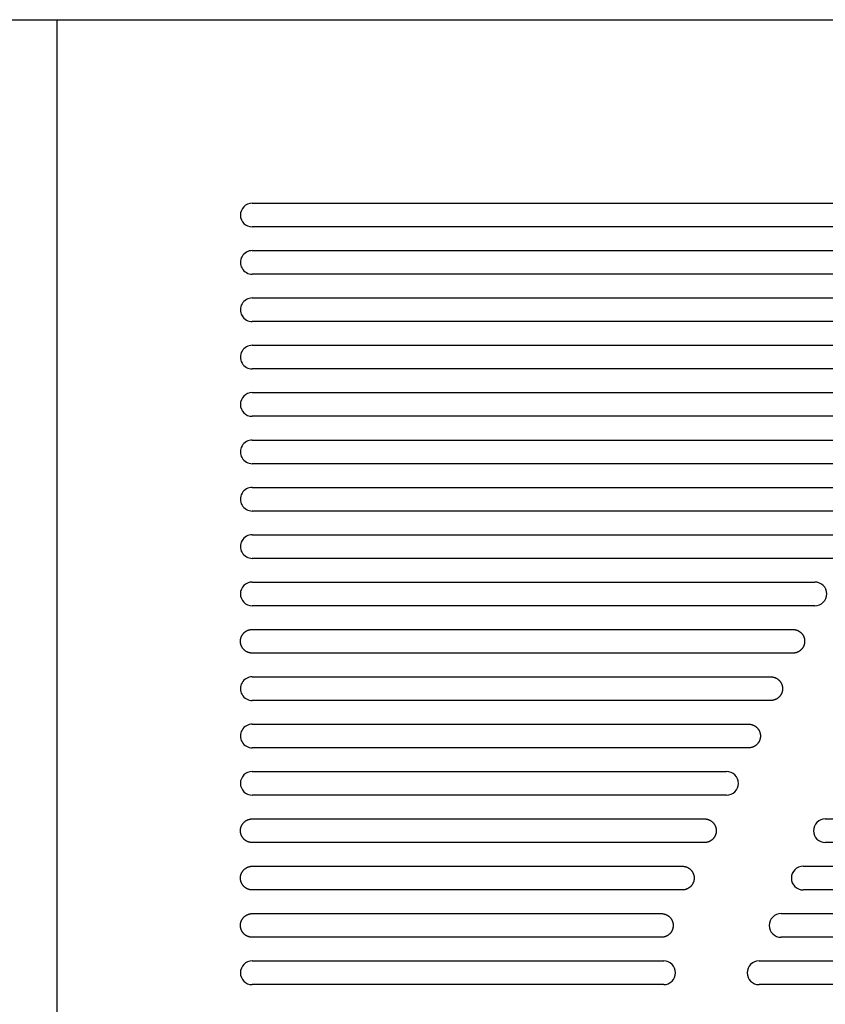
# Model space of a CAD drawing. Extents: x 11880 to 25577, y 6756 to 10446.
# Tile 4 of 87: x 12021 to 12089, y 8556 to 8640. Entities that reach past the tile are written whole.
import ezdxf

# ---------------------------------------------------------------- set-up
doc = ezdxf.new("R2010")
doc.units = 0
doc.header["$MEASUREMENT"] = 0
doc.layers.add('HAIRLINE', color=178, linetype='CONTINUOUS')

msp = doc.modelspace()

# ---------------------------------------------------------------- linework, layer by layer
at = {"layer": 'HAIRLINE'}
for p, q in [((11880.495, 8639.632), (12190.495, 8639.632)), ((12024.495, 8639.632), (12024.495, 8501.633)), ((12040.995, 8624.132), (12103.42, 8624.132)), ((12103.42, 8622.132), (12040.995, 8622.132)), ((12101.554, 8618.132), (12040.995, 8618.133)), ((12099.688, 8614.133), (12040.995, 8614.133)), ((12040.995, 8612.133), (12097.822, 8612.133)), ((12097.822, 8610.133), (12040.995, 8610.133)), ((12040.995, 8608.133), (12095.957, 8608.133)), ((12095.957, 8606.133), (12040.995, 8606.133)), ((12094.091, 8602.133), (12040.995, 8602.133)), ((12092.225, 8598.133), (12040.995, 8598.133)), ((12090.36, 8594.133), (12040.995, 8594.133)), ((12040.995, 8592.133), (12088.494, 8592.133)), ((12088.494, 8590.133), (12040.995, 8590.133)), ((12084.763, 8582.133), (12040.995, 8582.133)), ((12082.897, 8578.133), (12040.995, 8578.133)), ((12040.995, 8576.133), (12081.031, 8576.133)), ((12081.031, 8574.133), (12040.995, 8574.133)), ((12089.371, 8572.133), (12125.625, 8572.133)), ((12125.625, 8570.133), (12089.371, 8570.133)), ((12087.505, 8568.133), (12127.49, 8568.133)), ((12127.49, 8566.133), (12087.505, 8566.133)), ((12085.639, 8564.133), (12129.356, 8564.133)), ((12129.356, 8562.133), (12085.639, 8562.133)), ((12040.995, 8560.133), (12075.727, 8560.133)), ((12083.774, 8560.133), (12131.222, 8560.133)), ((12075.727, 8558.133), (12040.995, 8558.133)), ((12131.222, 8558.133), (12083.774, 8558.133))]:
    msp.add_line(p, q, dxfattribs=at)
for points in [[(12040.995, 8620.133), (12101.576, 8620.132)], [(12040.995, 8616.133), (12099.71, 8616.132)], [(12040.995, 8604.133), (12094.113, 8604.132)], [(12040.995, 8600.133), (12092.248, 8600.132)], [(12040.995, 8596.133), (12090.382, 8596.132)], [(12086.628, 8586.133), (12040.973, 8586.133), (12040.95, 8586.134), (12040.928, 8586.135), (12040.905, 8586.137), (12040.882, 8586.139), (12040.859, 8586.142), (12040.836, 8586.145), (12040.813, 8586.149), (12040.79, 8586.154), (12040.767, 8586.159), (12040.743, 8586.165), (12040.72, 8586.171), (12040.697, 8586.178), (12040.673, 8586.186), (12040.65, 8586.194), (12040.627, 8586.203), (12040.604, 8586.212), (12040.581, 8586.222), (12040.558, 8586.233), (12040.536, 8586.244), (12040.513, 8586.256), (12040.491, 8586.269), (12040.469, 8586.282), (12040.448, 8586.296), (12040.427, 8586.31), (12040.406, 8586.325), (12040.385, 8586.34), (12040.365, 8586.356), (12040.345, 8586.373), (12040.325, 8586.39), (12040.306, 8586.407), (12040.288, 8586.426), (12040.27, 8586.444), (12040.252, 8586.463), (12040.235, 8586.482), (12040.219, 8586.502), (12040.203, 8586.523), (12040.187, 8586.543), (12040.172, 8586.564), (12040.158, 8586.585), (12040.144, 8586.607), (12040.131, 8586.629), (12040.119, 8586.651), (12040.107, 8586.673), (12040.095, 8586.696), (12040.085, 8586.719), (12040.075, 8586.742), (12040.065, 8586.765), (12040.056, 8586.788), (12040.048, 8586.811), (12040.041, 8586.834), (12040.034, 8586.857), (12040.027, 8586.881), (12040.021, 8586.904), (12040.016, 8586.927), (12040.012, 8586.951), (12040.008, 8586.974), (12040.004, 8586.997), (12040.001, 8587.02), (12039.999, 8587.043), (12039.997, 8587.066), (12039.996, 8587.088), (12039.995, 8587.11), (12039.995, 8587.133), (12039.995, 8587.155), (12039.996, 8587.177), (12039.997, 8587.2), (12039.999, 8587.222), (12040.001, 8587.245), (12040.004, 8587.268), (12040.008, 8587.291), (12040.012, 8587.315), (12040.016, 8587.338), (12040.021, 8587.361), (12040.027, 8587.384), (12040.034, 8587.408), (12040.041, 8587.431), (12040.048, 8587.454), (12040.056, 8587.478), (12040.065, 8587.501), (12040.075, 8587.524), (12040.085, 8587.547), (12040.095, 8587.569), (12040.107, 8587.592), (12040.119, 8587.614), (12040.131, 8587.636), (12040.144, 8587.658), (12040.158, 8587.68), (12040.172, 8587.701), (12040.187, 8587.722), (12040.203, 8587.743), (12040.219, 8587.763), (12040.235, 8587.783), (12040.252, 8587.802), (12040.27, 8587.821), (12040.288, 8587.84), (12040.306, 8587.858), (12040.325, 8587.875), (12040.345, 8587.892), (12040.365, 8587.909), (12040.385, 8587.925), (12040.406, 8587.94), (12040.427, 8587.955), (12040.448, 8587.97), (12040.469, 8587.983), (12040.491, 8587.996), (12040.513, 8588.009), (12040.536, 8588.021), (12040.558, 8588.032), (12040.581, 8588.043), (12040.604, 8588.053), (12040.627, 8588.062), (12040.65, 8588.071), (12040.673, 8588.079), (12040.697, 8588.087), (12040.72, 8588.094), (12040.743, 8588.1), (12040.767, 8588.106), (12040.79, 8588.111), (12040.813, 8588.116), (12040.836, 8588.12), (12040.859, 8588.123), (12040.882, 8588.126), (12040.905, 8588.129), (12040.928, 8588.13), (12040.95, 8588.132), (12040.973, 8588.132), (12040.995, 8588.133)], [(12040.995, 8588.133), (12086.651, 8588.132), (12086.673, 8588.132), (12086.696, 8588.13), (12086.718, 8588.129), (12086.741, 8588.126), (12086.764, 8588.123), (12086.787, 8588.12), (12086.81, 8588.116), (12086.834, 8588.111), (12086.857, 8588.106), (12086.88, 8588.1), (12086.904, 8588.094), (12086.927, 8588.087), (12086.95, 8588.079), (12086.973, 8588.071), (12086.996, 8588.062), (12087.02, 8588.053), (12087.042, 8588.043), (12087.065, 8588.032), (12087.088, 8588.021), (12087.11, 8588.009), (12087.132, 8587.996), (12087.154, 8587.983), (12087.176, 8587.97), (12087.197, 8587.955), (12087.218, 8587.94), (12087.238, 8587.925), (12087.259, 8587.909), (12087.279, 8587.892), (12087.298, 8587.875), (12087.317, 8587.858), (12087.336, 8587.84), (12087.354, 8587.821), (12087.371, 8587.802), (12087.388, 8587.783), (12087.405, 8587.763), (12087.421, 8587.743), (12087.436, 8587.722), (12087.451, 8587.701), (12087.465, 8587.68), (12087.479, 8587.658), (12087.492, 8587.636), (12087.505, 8587.614), (12087.517, 8587.592), (12087.528, 8587.569), (12087.539, 8587.547), (12087.549, 8587.524), (12087.558, 8587.501), (12087.567, 8587.478), (12087.575, 8587.454), (12087.583, 8587.431), (12087.59, 8587.408), (12087.596, 8587.384), (12087.602, 8587.361), (12087.607, 8587.338), (12087.612, 8587.315), (12087.616, 8587.291), (12087.619, 8587.268), (12087.622, 8587.245), (12087.624, 8587.222), (12087.626, 8587.2), (12087.627, 8587.177), (12087.628, 8587.155), (12087.628, 8587.133), (12087.628, 8587.11), (12087.627, 8587.088), (12087.626, 8587.065), (12087.624, 8587.043), (12087.622, 8587.02), (12087.619, 8586.997), (12087.616, 8586.974), (12087.612, 8586.951), (12087.607, 8586.927), (12087.602, 8586.904), (12087.596, 8586.881), (12087.59, 8586.857), (12087.583, 8586.834), (12087.575, 8586.811), (12087.567, 8586.788), (12087.558, 8586.765), (12087.549, 8586.741), (12087.539, 8586.719), (12087.528, 8586.696), (12087.517, 8586.673), (12087.505, 8586.651), (12087.492, 8586.629), (12087.479, 8586.607), (12087.465, 8586.585), (12087.451, 8586.564), (12087.436, 8586.543), (12087.421, 8586.523), (12087.405, 8586.502), (12087.388, 8586.482), (12087.371, 8586.463), (12087.354, 8586.444), (12087.336, 8586.425), (12087.317, 8586.407), (12087.298, 8586.39), (12087.279, 8586.373), (12087.259, 8586.356), (12087.238, 8586.34), (12087.218, 8586.325), (12087.197, 8586.31), (12087.176, 8586.296), (12087.154, 8586.282), (12087.132, 8586.269), (12087.11, 8586.256), (12087.088, 8586.244), (12087.065, 8586.233), (12087.042, 8586.222), (12087.02, 8586.212), (12086.996, 8586.203), (12086.973, 8586.194), (12086.95, 8586.186), (12086.927, 8586.178), (12086.904, 8586.171), (12086.88, 8586.165), (12086.857, 8586.159), (12086.834, 8586.154), (12086.81, 8586.149), (12086.787, 8586.145), (12086.764, 8586.142), (12086.741, 8586.139), (12086.718, 8586.137), (12086.696, 8586.135), (12086.673, 8586.134), (12086.651, 8586.133), (12086.628, 8586.133)], [(12040.995, 8584.133), (12084.785, 8584.132), (12084.807, 8584.132), (12084.83, 8584.13), (12084.853, 8584.129), (12084.875, 8584.126), (12084.898, 8584.123), (12084.922, 8584.12), (12084.945, 8584.116), (12084.968, 8584.111), (12084.991, 8584.106), (12085.015, 8584.1), (12085.038, 8584.094), (12085.061, 8584.087), (12085.084, 8584.079), (12085.108, 8584.071), (12085.131, 8584.062), (12085.154, 8584.053), (12085.177, 8584.043), (12085.199, 8584.032), (12085.222, 8584.021), (12085.244, 8584.009), (12085.266, 8583.996), (12085.288, 8583.983), (12085.31, 8583.97), (12085.331, 8583.955), (12085.352, 8583.94), (12085.373, 8583.925), (12085.393, 8583.909), (12085.413, 8583.892), (12085.432, 8583.875), (12085.451, 8583.858), (12085.47, 8583.84), (12085.488, 8583.821), (12085.505, 8583.802), (12085.523, 8583.783), (12085.539, 8583.763), (12085.555, 8583.743), (12085.571, 8583.722), (12085.585, 8583.701), (12085.6, 8583.68), (12085.613, 8583.658), (12085.627, 8583.636), (12085.639, 8583.614), (12085.651, 8583.592), (12085.662, 8583.569), (12085.673, 8583.547), (12085.683, 8583.524), (12085.693, 8583.501), (12085.701, 8583.478), (12085.71, 8583.454), (12085.717, 8583.431), (12085.724, 8583.408), (12085.73, 8583.384), (12085.736, 8583.361), (12085.741, 8583.338), (12085.746, 8583.315), (12085.75, 8583.291), (12085.753, 8583.268), (12085.756, 8583.245), (12085.759, 8583.222), (12085.76, 8583.2), (12085.762, 8583.177), (12085.762, 8583.155), (12085.763, 8583.133), (12085.762, 8583.11), (12085.762, 8583.088), (12085.76, 8583.065), (12085.759, 8583.043), (12085.756, 8583.02), (12085.753, 8582.997), (12085.75, 8582.974), (12085.746, 8582.951), (12085.741, 8582.927), (12085.736, 8582.904), (12085.73, 8582.881), (12085.724, 8582.857), (12085.717, 8582.834), (12085.71, 8582.811), (12085.701, 8582.788), (12085.693, 8582.765), (12085.683, 8582.741), (12085.673, 8582.719), (12085.662, 8582.696), (12085.651, 8582.673), (12085.639, 8582.651), (12085.627, 8582.629), (12085.613, 8582.607), (12085.6, 8582.585), (12085.585, 8582.564), (12085.571, 8582.543), (12085.555, 8582.523), (12085.539, 8582.502), (12085.523, 8582.482), (12085.505, 8582.463), (12085.488, 8582.444), (12085.47, 8582.426), (12085.451, 8582.407), (12085.432, 8582.39), (12085.413, 8582.373), (12085.393, 8582.356), (12085.373, 8582.34), (12085.352, 8582.325), (12085.331, 8582.31), (12085.31, 8582.296), (12085.288, 8582.282), (12085.266, 8582.269), (12085.244, 8582.256), (12085.222, 8582.244), (12085.199, 8582.233), (12085.177, 8582.222), (12085.154, 8582.212), (12085.131, 8582.203), (12085.108, 8582.194), (12085.084, 8582.186), (12085.061, 8582.178), (12085.038, 8582.171), (12085.015, 8582.165), (12084.991, 8582.159), (12084.968, 8582.154), (12084.945, 8582.149), (12084.922, 8582.145), (12084.898, 8582.142), (12084.875, 8582.139), (12084.853, 8582.137), (12084.83, 8582.135), (12084.807, 8582.134), (12084.785, 8582.133), (12084.763, 8582.133)], [(12040.995, 8580.133), (12082.919, 8580.132), (12082.942, 8580.132), (12082.964, 8580.13), (12082.987, 8580.129), (12083.01, 8580.126), (12083.033, 8580.123), (12083.056, 8580.12), (12083.079, 8580.116), (12083.102, 8580.111), (12083.126, 8580.106), (12083.149, 8580.1), (12083.172, 8580.094), (12083.196, 8580.087), (12083.219, 8580.079), (12083.242, 8580.071), (12083.265, 8580.062), (12083.288, 8580.053), (12083.311, 8580.043), (12083.334, 8580.032), (12083.356, 8580.021), (12083.379, 8580.009), (12083.401, 8579.996), (12083.423, 8579.983), (12083.444, 8579.97), (12083.466, 8579.955), (12083.486, 8579.94), (12083.507, 8579.925), (12083.527, 8579.909), (12083.547, 8579.892), (12083.567, 8579.875), (12083.586, 8579.858), (12083.604, 8579.84), (12083.622, 8579.821), (12083.64, 8579.802), (12083.657, 8579.783), (12083.673, 8579.763), (12083.689, 8579.743), (12083.705, 8579.722), (12083.72, 8579.701), (12083.734, 8579.68), (12083.748, 8579.658), (12083.761, 8579.636), (12083.773, 8579.614), (12083.785, 8579.592), (12083.797, 8579.569), (12083.807, 8579.547), (12083.817, 8579.524), (12083.827, 8579.501), (12083.836, 8579.478), (12083.844, 8579.454), (12083.851, 8579.431), (12083.858, 8579.408), (12083.865, 8579.384), (12083.871, 8579.361), (12083.876, 8579.338), (12083.88, 8579.315), (12083.884, 8579.291), (12083.888, 8579.268), (12083.891, 8579.245), (12083.893, 8579.222), (12083.895, 8579.2), (12083.896, 8579.177), (12083.897, 8579.155), (12083.897, 8579.133), (12083.897, 8579.11), (12083.896, 8579.088), (12083.895, 8579.065), (12083.893, 8579.043), (12083.891, 8579.02), (12083.888, 8578.997), (12083.884, 8578.974), (12083.88, 8578.951), (12083.876, 8578.927), (12083.871, 8578.904), (12083.865, 8578.881), (12083.858, 8578.857), (12083.851, 8578.834), (12083.844, 8578.811), (12083.836, 8578.788), (12083.827, 8578.765), (12083.817, 8578.742), (12083.807, 8578.719), (12083.797, 8578.696), (12083.785, 8578.673), (12083.773, 8578.651), (12083.761, 8578.629), (12083.748, 8578.607), (12083.734, 8578.585), (12083.72, 8578.564), (12083.705, 8578.543), (12083.689, 8578.523), (12083.673, 8578.502), (12083.657, 8578.482), (12083.64, 8578.463), (12083.622, 8578.444), (12083.604, 8578.426), (12083.586, 8578.407), (12083.567, 8578.39), (12083.547, 8578.373), (12083.527, 8578.356), (12083.507, 8578.34), (12083.486, 8578.325), (12083.466, 8578.31), (12083.444, 8578.296), (12083.423, 8578.282), (12083.401, 8578.269), (12083.379, 8578.256), (12083.356, 8578.244), (12083.334, 8578.233), (12083.311, 8578.222), (12083.288, 8578.212), (12083.265, 8578.203), (12083.242, 8578.194), (12083.219, 8578.186), (12083.196, 8578.178), (12083.172, 8578.171), (12083.149, 8578.165), (12083.126, 8578.159), (12083.102, 8578.154), (12083.079, 8578.149), (12083.056, 8578.145), (12083.033, 8578.142), (12083.01, 8578.139), (12082.987, 8578.137), (12082.964, 8578.135), (12082.942, 8578.134), (12082.919, 8578.133), (12082.897, 8578.133)], [(12079.166, 8570.133), (12040.973, 8570.133), (12040.95, 8570.134), (12040.928, 8570.135), (12040.905, 8570.137), (12040.882, 8570.139), (12040.859, 8570.142), (12040.836, 8570.145), (12040.813, 8570.149), (12040.79, 8570.154), (12040.767, 8570.159), (12040.743, 8570.165), (12040.72, 8570.171), (12040.697, 8570.178), (12040.673, 8570.186), (12040.65, 8570.194), (12040.627, 8570.203), (12040.604, 8570.212), (12040.581, 8570.222), (12040.558, 8570.233), (12040.536, 8570.244), (12040.513, 8570.256), (12040.491, 8570.269), (12040.469, 8570.282), (12040.448, 8570.296), (12040.427, 8570.31), (12040.406, 8570.325), (12040.385, 8570.34), (12040.365, 8570.356), (12040.345, 8570.373), (12040.325, 8570.39), (12040.306, 8570.408), (12040.288, 8570.426), (12040.27, 8570.444), (12040.252, 8570.463), (12040.235, 8570.483), (12040.219, 8570.502), (12040.203, 8570.523), (12040.187, 8570.543), (12040.172, 8570.564), (12040.158, 8570.585), (12040.144, 8570.607), (12040.131, 8570.629), (12040.119, 8570.651), (12040.107, 8570.673), (12040.095, 8570.696), (12040.085, 8570.719), (12040.075, 8570.742), (12040.065, 8570.765), (12040.056, 8570.788), (12040.048, 8570.811), (12040.041, 8570.834), (12040.034, 8570.858), (12040.027, 8570.881), (12040.021, 8570.904), (12040.016, 8570.927), (12040.012, 8570.951), (12040.008, 8570.974), (12040.004, 8570.997), (12040.001, 8571.02), (12039.999, 8571.043), (12039.997, 8571.066), (12039.996, 8571.088), (12039.995, 8571.111), (12039.995, 8571.133), (12039.995, 8571.155), (12039.996, 8571.177), (12039.997, 8571.2), (12039.999, 8571.223), (12040.001, 8571.245), (12040.004, 8571.268), (12040.008, 8571.291), (12040.012, 8571.315), (12040.016, 8571.338), (12040.021, 8571.361), (12040.027, 8571.385), (12040.034, 8571.408), (12040.041, 8571.431), (12040.048, 8571.454), (12040.056, 8571.478), (12040.065, 8571.501), (12040.075, 8571.524), (12040.085, 8571.547), (12040.095, 8571.569), (12040.107, 8571.592), (12040.119, 8571.614), (12040.131, 8571.636), (12040.144, 8571.658), (12040.158, 8571.68), (12040.172, 8571.701), (12040.187, 8571.722), (12040.203, 8571.743), (12040.219, 8571.763), (12040.235, 8571.783), (12040.252, 8571.802), (12040.27, 8571.821), (12040.288, 8571.84), (12040.306, 8571.858), (12040.325, 8571.875), (12040.345, 8571.893), (12040.365, 8571.909), (12040.385, 8571.925), (12040.406, 8571.94), (12040.427, 8571.955), (12040.448, 8571.97), (12040.469, 8571.983), (12040.491, 8571.997), (12040.513, 8572.009), (12040.536, 8572.021), (12040.558, 8572.032), (12040.581, 8572.043), (12040.604, 8572.053), (12040.627, 8572.062), (12040.65, 8572.071), (12040.673, 8572.08), (12040.697, 8572.087), (12040.72, 8572.094), (12040.743, 8572.1), (12040.767, 8572.106), (12040.79, 8572.111), (12040.813, 8572.116), (12040.836, 8572.12), (12040.859, 8572.123), (12040.882, 8572.126), (12040.905, 8572.129), (12040.928, 8572.13), (12040.95, 8572.132), (12040.973, 8572.132), (12040.995, 8572.133)], [(12040.995, 8572.133), (12079.19, 8572.132), (12079.214, 8572.132), (12079.238, 8572.13), (12079.262, 8572.128), (12079.286, 8572.125), (12079.31, 8572.122), (12079.335, 8572.118), (12079.359, 8572.114), (12079.383, 8572.109), (12079.407, 8572.103), (12079.431, 8572.097), (12079.455, 8572.09), (12079.478, 8572.082), (12079.502, 8572.074), (12079.525, 8572.066), (12079.548, 8572.057), (12079.571, 8572.047), (12079.594, 8572.036), (12079.616, 8572.025), (12079.638, 8572.014), (12079.66, 8572.002), (12079.681, 8571.99), (12079.702, 8571.977), (12079.723, 8571.963), (12079.743, 8571.949), (12079.763, 8571.935), (12079.782, 8571.92), (12079.801, 8571.905), (12079.82, 8571.889), (12079.838, 8571.873), (12079.856, 8571.857), (12079.873, 8571.84), (12079.89, 8571.823), (12079.906, 8571.805), (12079.922, 8571.787), (12079.938, 8571.768), (12079.953, 8571.749), (12079.968, 8571.73), (12079.982, 8571.71), (12079.996, 8571.69), (12080.01, 8571.669), (12080.023, 8571.648), (12080.035, 8571.627), (12080.047, 8571.605), (12080.058, 8571.583), (12080.069, 8571.561), (12080.08, 8571.538), (12080.09, 8571.515), (12080.099, 8571.492), (12080.107, 8571.469), (12080.115, 8571.445), (12080.123, 8571.422), (12080.13, 8571.398), (12080.136, 8571.374), (12080.142, 8571.35), (12080.147, 8571.326), (12080.151, 8571.302), (12080.155, 8571.277), (12080.158, 8571.253), (12080.161, 8571.229), (12080.163, 8571.205), (12080.165, 8571.181), (12080.165, 8571.157), (12080.166, 8571.133), (12080.165, 8571.11), (12080.165, 8571.088), (12080.163, 8571.066), (12080.162, 8571.043), (12080.159, 8571.02), (12080.156, 8570.997), (12080.153, 8570.974), (12080.149, 8570.951), (12080.144, 8570.927), (12080.139, 8570.904), (12080.133, 8570.881), (12080.127, 8570.857), (12080.12, 8570.834), (12080.112, 8570.811), (12080.104, 8570.788), (12080.095, 8570.765), (12080.086, 8570.742), (12080.076, 8570.719), (12080.065, 8570.696), (12080.054, 8570.673), (12080.042, 8570.651), (12080.03, 8570.629), (12080.016, 8570.607), (12080.003, 8570.585), (12079.988, 8570.564), (12079.973, 8570.543), (12079.958, 8570.523), (12079.942, 8570.502), (12079.925, 8570.483), (12079.908, 8570.463), (12079.891, 8570.444), (12079.873, 8570.426), (12079.854, 8570.407), (12079.835, 8570.39), (12079.816, 8570.373), (12079.796, 8570.356), (12079.776, 8570.34), (12079.755, 8570.325), (12079.734, 8570.31), (12079.713, 8570.296), (12079.691, 8570.282), (12079.669, 8570.269), (12079.647, 8570.256), (12079.625, 8570.244), (12079.602, 8570.233), (12079.58, 8570.222), (12079.557, 8570.212), (12079.534, 8570.203), (12079.511, 8570.194), (12079.487, 8570.186), (12079.464, 8570.178), (12079.441, 8570.171), (12079.417, 8570.165), (12079.394, 8570.159), (12079.371, 8570.154), (12079.348, 8570.149), (12079.324, 8570.145), (12079.301, 8570.142), (12079.278, 8570.139), (12079.256, 8570.137), (12079.233, 8570.135), (12079.21, 8570.134), (12079.188, 8570.133), (12079.166, 8570.133)], [(12077.3, 8566.133), (12040.973, 8566.133), (12040.95, 8566.134), (12040.928, 8566.135), (12040.905, 8566.137), (12040.882, 8566.139), (12040.859, 8566.142), (12040.836, 8566.145), (12040.813, 8566.149), (12040.79, 8566.154), (12040.767, 8566.159), (12040.743, 8566.165), (12040.72, 8566.171), (12040.697, 8566.178), (12040.673, 8566.186), (12040.65, 8566.194), (12040.627, 8566.203), (12040.604, 8566.212), (12040.581, 8566.222), (12040.558, 8566.233), (12040.536, 8566.244), (12040.513, 8566.256), (12040.491, 8566.269), (12040.469, 8566.282), (12040.448, 8566.296), (12040.427, 8566.31), (12040.406, 8566.325), (12040.385, 8566.34), (12040.365, 8566.356), (12040.345, 8566.373), (12040.325, 8566.39), (12040.306, 8566.408), (12040.288, 8566.426), (12040.27, 8566.444), (12040.252, 8566.463), (12040.235, 8566.483), (12040.219, 8566.502), (12040.203, 8566.523), (12040.187, 8566.543), (12040.172, 8566.564), (12040.158, 8566.585), (12040.144, 8566.607), (12040.131, 8566.629), (12040.119, 8566.651), (12040.107, 8566.673), (12040.095, 8566.696), (12040.085, 8566.719), (12040.075, 8566.742), (12040.065, 8566.765), (12040.056, 8566.788), (12040.048, 8566.811), (12040.041, 8566.834), (12040.034, 8566.858), (12040.027, 8566.881), (12040.021, 8566.904), (12040.016, 8566.927), (12040.012, 8566.951), (12040.008, 8566.974), (12040.004, 8566.997), (12040.001, 8567.02), (12039.999, 8567.043), (12039.997, 8567.066), (12039.996, 8567.088), (12039.995, 8567.11), (12039.995, 8567.133), (12039.995, 8567.155), (12039.996, 8567.177), (12039.997, 8567.2), (12039.999, 8567.223), (12040.001, 8567.245), (12040.004, 8567.268), (12040.008, 8567.291), (12040.012, 8567.315), (12040.016, 8567.338), (12040.021, 8567.361), (12040.027, 8567.385), (12040.034, 8567.408), (12040.041, 8567.431), (12040.048, 8567.454), (12040.056, 8567.478), (12040.065, 8567.501), (12040.075, 8567.524), (12040.085, 8567.547), (12040.095, 8567.569), (12040.107, 8567.592), (12040.119, 8567.614), (12040.131, 8567.636), (12040.144, 8567.658), (12040.158, 8567.68), (12040.172, 8567.701), (12040.187, 8567.722), (12040.203, 8567.743), (12040.219, 8567.763), (12040.235, 8567.783), (12040.252, 8567.802), (12040.27, 8567.821), (12040.288, 8567.84), (12040.306, 8567.858), (12040.325, 8567.875), (12040.345, 8567.893), (12040.365, 8567.909), (12040.385, 8567.925), (12040.406, 8567.94), (12040.427, 8567.955), (12040.448, 8567.97), (12040.469, 8567.983), (12040.491, 8567.997), (12040.513, 8568.009), (12040.536, 8568.021), (12040.558, 8568.032), (12040.581, 8568.043), (12040.604, 8568.053), (12040.627, 8568.062), (12040.65, 8568.071), (12040.673, 8568.08), (12040.697, 8568.087), (12040.72, 8568.094), (12040.743, 8568.1), (12040.767, 8568.106), (12040.79, 8568.111), (12040.813, 8568.116), (12040.836, 8568.12), (12040.859, 8568.123), (12040.882, 8568.126), (12040.905, 8568.129), (12040.928, 8568.13), (12040.95, 8568.132), (12040.973, 8568.132), (12040.995, 8568.133)], [(12040.995, 8568.133), (12077.322, 8568.132), (12077.345, 8568.132), (12077.367, 8568.13), (12077.39, 8568.129), (12077.413, 8568.126), (12077.436, 8568.123), (12077.459, 8568.12), (12077.482, 8568.116), (12077.505, 8568.111), (12077.528, 8568.106), (12077.552, 8568.1), (12077.575, 8568.094), (12077.598, 8568.087), (12077.622, 8568.079), (12077.645, 8568.071), (12077.668, 8568.062), (12077.691, 8568.053), (12077.714, 8568.043), (12077.737, 8568.032), (12077.759, 8568.021), (12077.782, 8568.009), (12077.804, 8567.997), (12077.826, 8567.983), (12077.847, 8567.97), (12077.868, 8567.955), (12077.889, 8567.94), (12077.91, 8567.925), (12077.93, 8567.909), (12077.95, 8567.892), (12077.97, 8567.875), (12077.989, 8567.858), (12078.007, 8567.84), (12078.025, 8567.821), (12078.043, 8567.802), (12078.06, 8567.783), (12078.076, 8567.763), (12078.092, 8567.743), (12078.108, 8567.722), (12078.123, 8567.701), (12078.137, 8567.68), (12078.151, 8567.658), (12078.164, 8567.636), (12078.176, 8567.614), (12078.188, 8567.592), (12078.2, 8567.569), (12078.21, 8567.547), (12078.22, 8567.524), (12078.23, 8567.501), (12078.239, 8567.478), (12078.247, 8567.454), (12078.254, 8567.431), (12078.261, 8567.408), (12078.268, 8567.384), (12078.274, 8567.361), (12078.279, 8567.338), (12078.283, 8567.315), (12078.287, 8567.291), (12078.291, 8567.268), (12078.294, 8567.245), (12078.296, 8567.223), (12078.298, 8567.2), (12078.299, 8567.177), (12078.3, 8567.155), (12078.3, 8567.133), (12078.3, 8567.11), (12078.299, 8567.088), (12078.298, 8567.066), (12078.296, 8567.043), (12078.294, 8567.02), (12078.291, 8566.997), (12078.287, 8566.974), (12078.283, 8566.951), (12078.279, 8566.927), (12078.274, 8566.904), (12078.268, 8566.881), (12078.261, 8566.858), (12078.254, 8566.834), (12078.247, 8566.811), (12078.239, 8566.788), (12078.23, 8566.765), (12078.22, 8566.742), (12078.21, 8566.719), (12078.2, 8566.696), (12078.188, 8566.673), (12078.176, 8566.651), (12078.164, 8566.629), (12078.151, 8566.607), (12078.137, 8566.585), (12078.123, 8566.564), (12078.108, 8566.543), (12078.092, 8566.523), (12078.076, 8566.502), (12078.06, 8566.483), (12078.043, 8566.463), (12078.025, 8566.444), (12078.007, 8566.426), (12077.989, 8566.407), (12077.97, 8566.39), (12077.95, 8566.373), (12077.93, 8566.356), (12077.91, 8566.34), (12077.889, 8566.325), (12077.868, 8566.31), (12077.847, 8566.296), (12077.826, 8566.282), (12077.804, 8566.269), (12077.782, 8566.256), (12077.759, 8566.244), (12077.737, 8566.233), (12077.714, 8566.222), (12077.691, 8566.212), (12077.668, 8566.203), (12077.645, 8566.194), (12077.622, 8566.186), (12077.598, 8566.178), (12077.575, 8566.171), (12077.552, 8566.165), (12077.528, 8566.159), (12077.505, 8566.154), (12077.482, 8566.149), (12077.459, 8566.145), (12077.436, 8566.142), (12077.413, 8566.139), (12077.39, 8566.137), (12077.367, 8566.135), (12077.345, 8566.134), (12077.322, 8566.133), (12077.3, 8566.133)], [(12075.53, 8562.133), (12040.973, 8562.133), (12040.95, 8562.134), (12040.928, 8562.135), (12040.905, 8562.137), (12040.882, 8562.139), (12040.859, 8562.142), (12040.836, 8562.145), (12040.813, 8562.149), (12040.79, 8562.154), (12040.767, 8562.159), (12040.743, 8562.165), (12040.72, 8562.171), (12040.697, 8562.178), (12040.673, 8562.186), (12040.65, 8562.194), (12040.627, 8562.203), (12040.604, 8562.212), (12040.581, 8562.222), (12040.558, 8562.233), (12040.536, 8562.244), (12040.513, 8562.256), (12040.491, 8562.269), (12040.469, 8562.282), (12040.448, 8562.296), (12040.427, 8562.31), (12040.406, 8562.325), (12040.385, 8562.34), (12040.365, 8562.356), (12040.345, 8562.373), (12040.325, 8562.39), (12040.306, 8562.408), (12040.288, 8562.426), (12040.27, 8562.444), (12040.252, 8562.463), (12040.235, 8562.483), (12040.219, 8562.502), (12040.203, 8562.523), (12040.187, 8562.543), (12040.172, 8562.564), (12040.158, 8562.585), (12040.144, 8562.607), (12040.131, 8562.629), (12040.119, 8562.651), (12040.107, 8562.673), (12040.095, 8562.696), (12040.085, 8562.719), (12040.075, 8562.742), (12040.065, 8562.765), (12040.056, 8562.788), (12040.048, 8562.811), (12040.041, 8562.834), (12040.034, 8562.858), (12040.027, 8562.881), (12040.021, 8562.904), (12040.016, 8562.927), (12040.012, 8562.951), (12040.008, 8562.974), (12040.004, 8562.997), (12040.001, 8563.02), (12039.999, 8563.043), (12039.997, 8563.066), (12039.996, 8563.088), (12039.995, 8563.11), (12039.995, 8563.133), (12039.995, 8563.155), (12039.996, 8563.177), (12039.997, 8563.2), (12039.999, 8563.223), (12040.001, 8563.245), (12040.004, 8563.268), (12040.008, 8563.291), (12040.012, 8563.315), (12040.016, 8563.338), (12040.021, 8563.361), (12040.027, 8563.385), (12040.034, 8563.408), (12040.041, 8563.431), (12040.048, 8563.454), (12040.056, 8563.478), (12040.065, 8563.501), (12040.075, 8563.524), (12040.085, 8563.547), (12040.095, 8563.569), (12040.107, 8563.592), (12040.119, 8563.614), (12040.131, 8563.636), (12040.144, 8563.658), (12040.158, 8563.68), (12040.172, 8563.701), (12040.187, 8563.722), (12040.203, 8563.743), (12040.219, 8563.763), (12040.235, 8563.783), (12040.252, 8563.802), (12040.27, 8563.821), (12040.288, 8563.84), (12040.306, 8563.858), (12040.325, 8563.875), (12040.345, 8563.893), (12040.365, 8563.909), (12040.385, 8563.925), (12040.406, 8563.94), (12040.427, 8563.955), (12040.448, 8563.97), (12040.469, 8563.983), (12040.491, 8563.997), (12040.513, 8564.009), (12040.536, 8564.021), (12040.558, 8564.032), (12040.581, 8564.043), (12040.604, 8564.053), (12040.627, 8564.062), (12040.65, 8564.071), (12040.673, 8564.08), (12040.697, 8564.087), (12040.72, 8564.094), (12040.743, 8564.1), (12040.767, 8564.106), (12040.79, 8564.111), (12040.813, 8564.116), (12040.836, 8564.12), (12040.859, 8564.123), (12040.882, 8564.126), (12040.905, 8564.129), (12040.928, 8564.13), (12040.95, 8564.132), (12040.973, 8564.132), (12040.995, 8564.133)], [(12040.995, 8564.133), (12075.552, 8564.132), (12075.574, 8564.132), (12075.597, 8564.13), (12075.619, 8564.129), (12075.642, 8564.126), (12075.665, 8564.123), (12075.688, 8564.12), (12075.712, 8564.116), (12075.735, 8564.111), (12075.758, 8564.106), (12075.781, 8564.1), (12075.805, 8564.094), (12075.828, 8564.087), (12075.851, 8564.08), (12075.875, 8564.071), (12075.898, 8564.062), (12075.921, 8564.053), (12075.944, 8564.043), (12075.966, 8564.032), (12075.989, 8564.021), (12076.011, 8564.009), (12076.033, 8563.997), (12076.055, 8563.983), (12076.077, 8563.97), (12076.098, 8563.955), (12076.119, 8563.94), (12076.14, 8563.925), (12076.16, 8563.909), (12076.18, 8563.892), (12076.199, 8563.875), (12076.218, 8563.858), (12076.237, 8563.84), (12076.255, 8563.821), (12076.272, 8563.802), (12076.289, 8563.783), (12076.306, 8563.763), (12076.322, 8563.743), (12076.337, 8563.722), (12076.352, 8563.701), (12076.367, 8563.68), (12076.38, 8563.658), (12076.393, 8563.636), (12076.406, 8563.614), (12076.418, 8563.592), (12076.429, 8563.569), (12076.44, 8563.547), (12076.45, 8563.524), (12076.459, 8563.501), (12076.468, 8563.478), (12076.476, 8563.454), (12076.484, 8563.431), (12076.491, 8563.408), (12076.497, 8563.385), (12076.503, 8563.361), (12076.508, 8563.338), (12076.513, 8563.315), (12076.517, 8563.291), (12076.52, 8563.268), (12076.523, 8563.245), (12076.526, 8563.223), (12076.527, 8563.2), (12076.529, 8563.177), (12076.529, 8563.155), (12076.53, 8563.133), (12076.529, 8563.11), (12076.529, 8563.088), (12076.527, 8563.066), (12076.526, 8563.043), (12076.523, 8563.02), (12076.52, 8562.997), (12076.517, 8562.974), (12076.513, 8562.951), (12076.508, 8562.927), (12076.503, 8562.904), (12076.497, 8562.881), (12076.491, 8562.858), (12076.484, 8562.834), (12076.476, 8562.811), (12076.468, 8562.788), (12076.459, 8562.765), (12076.45, 8562.742), (12076.44, 8562.719), (12076.429, 8562.696), (12076.418, 8562.673), (12076.406, 8562.651), (12076.393, 8562.629), (12076.38, 8562.607), (12076.367, 8562.585), (12076.352, 8562.564), (12076.337, 8562.543), (12076.322, 8562.523), (12076.306, 8562.502), (12076.289, 8562.483), (12076.272, 8562.463), (12076.255, 8562.444), (12076.237, 8562.426), (12076.218, 8562.408), (12076.199, 8562.39), (12076.18, 8562.373), (12076.16, 8562.356), (12076.14, 8562.34), (12076.119, 8562.325), (12076.098, 8562.31), (12076.077, 8562.296), (12076.055, 8562.282), (12076.033, 8562.269), (12076.011, 8562.256), (12075.989, 8562.244), (12075.966, 8562.233), (12075.944, 8562.222), (12075.921, 8562.212), (12075.898, 8562.203), (12075.875, 8562.194), (12075.851, 8562.186), (12075.828, 8562.178), (12075.805, 8562.171), (12075.781, 8562.165), (12075.758, 8562.159), (12075.735, 8562.154), (12075.712, 8562.149), (12075.688, 8562.145), (12075.665, 8562.142), (12075.642, 8562.139), (12075.619, 8562.137), (12075.597, 8562.135), (12075.574, 8562.134), (12075.552, 8562.133), (12075.53, 8562.133)]]:
    msp.add_lwpolyline(points, dxfattribs=at)
for centre, start, end in [((12040.995, 8623.132), 90, 270), ((12040.995, 8619.133), 89.99996, 270.00004), ((12040.995, 8615.133), 89.99998, 270.00002), ((12040.995, 8611.133), 89.99999, 270.00001), ((12040.995, 8607.133), 90, 270), ((12040.995, 8603.133), 89.99996, 270.00004), ((12040.995, 8599.133), 89.99997, 270.00003), ((12040.995, 8595.133), 89.99999, 270.00001), ((12040.995, 8591.133), 90, 270), ((12088.494, 8591.133), 270, 90), ((12040.995, 8583.133), 89.99997, 270.00003), ((12040.995, 8579.133), 89.99998, 270.00002), ((12040.995, 8575.133), 90, 270), ((12081.031, 8575.133), 270, 90), ((12089.371, 8571.133), 90, 270), ((12087.505, 8567.133), 90, 270), ((12085.639, 8563.133), 90, 270), ((12040.995, 8559.133), 90, 270), ((12075.727, 8559.133), 270, 90), ((12083.774, 8559.133), 90, 270)]:
    msp.add_arc(centre, 1, start, end, dxfattribs=at)

doc.saveas('drawing.dxf')
